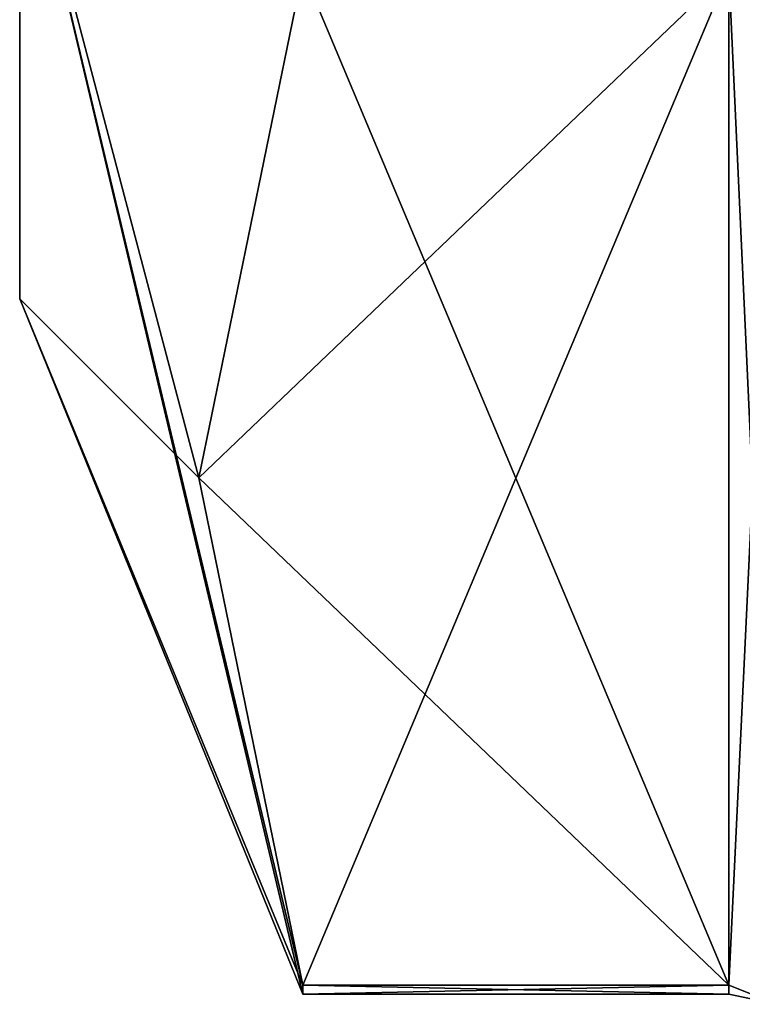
# Model space of a CAD drawing. Extents: x -23 to 700, y -1800 to 0.
# Tile 2 of 196: x -10.1 to -4.8, y -1789.67 to -1782.45. Entities that reach past the tile are written whole.
import ezdxf

# ---------------------------------------------------------------- set-up
doc = ezdxf.new("R2010")
doc.units = 0
doc.header["$LTSCALE"] = 21.316181
for name, color, linetype in [('1633', 7, 'CONTINUOUS'), ('1635', 7, 'CONTINUOUS'), ('1636', 7, 'CONTINUOUS'), ('1655', 7, 'CONTINUOUS'), ('1722', 7, 'CONTINUOUS'), ('1723', 7, 'CONTINUOUS'), ('1814', 7, 'CONTINUOUS'), ('1818', 7, 'CONTINUOUS')]:
    doc.layers.add(name, color=color, linetype=linetype)

msp = doc.modelspace()

# ---------------------------------------------------------------- linework, layer by layer
at = {"layer": '1633', "linetype": 'CONTINUOUS'}
for points in [[(-10.1, -1780.45), (-10.1, -1776.2371, -7.3107), (-10.1, -1784.5), (-10.1, -1780.45)], [(-10.1, -1784.5), (-10.1, -1776.2371, -7.3107), (-10.1, -1780.8388, -8.8388), (-10.1, -1784.5)], [(-10.1, -1780.8388, 8.8388), (-10.1, -1780.45), (-10.1, -1784.5), (-10.1, -1780.8388, 8.8388)]]:
    msp.add_3dface(points, dxfattribs=at)
at = {"layer": '1635', "linetype": 'CONTINUOUS'}
for points in [[(-8.0232, -1782.093, -14.4185), (-4.9, -1789.5332, -1.5315), (-8.7857, -1785.8131, -7.975), (-8.0232, -1782.093, -14.4185)], [(-4.9, -1782.093, -14.4185), (-4.9, -1789.5332, -1.5315), (-8.0232, -1782.093, -14.4185), (-4.9, -1782.093, -14.4185)], [(-8.7857, -1785.8131, -7.975), (-4.9, -1789.5332, -1.5315), (-8.0232, -1789.5332, -1.5315), (-8.7857, -1785.8131, -7.975)]]:
    msp.add_3dface(points, dxfattribs=at)
at = {"layer": '1636', "linetype": 'CONTINUOUS'}
for points in [[(-8.0232, -1789.5332, 1.5315), (-4.9, -1782.093, 14.4185), (-8.7857, -1785.8131, 7.975), (-8.0232, -1789.5332, 1.5315)], [(-8.7857, -1785.8131, 7.975), (-4.9, -1782.093, 14.4185), (-8.0232, -1782.093, 14.4185), (-8.7857, -1785.8131, 7.975)], [(-4.9, -1789.5332, 1.5315), (-4.9, -1782.093, 14.4185), (-8.0232, -1789.5332, 1.5315), (-4.9, -1789.5332, 1.5315)]]:
    msp.add_3dface(points, dxfattribs=at)
at = {"layer": '1655', "linetype": 'CONTINUOUS'}
for points in [[(-10.1, -1780.8388, 8.8388), (-10.1, -1784.5), (-8.7857, -1785.8131, 7.975), (-10.1, -1780.8388, 8.8388)], [(-10.1, -1780.8388, 8.8388), (-8.7857, -1785.8131, 7.975), (-8.0232, -1782.093, 14.4185), (-10.1, -1780.8388, 8.8388)], [(-10.1, -1784.5), (-10.1, -1780.8388, -8.8388), (-8.0232, -1789.6), (-10.1, -1784.5)], [(-10.1, -1780.8388, -8.8388), (-8.0232, -1782.093, -14.4185), (-8.7857, -1785.8131, -7.975), (-10.1, -1780.8388, -8.8388)], [(-10.1, -1780.8388, -8.8388), (-8.7857, -1785.8131, -7.975), (-8.0232, -1789.5332, -1.5315), (-10.1, -1780.8388, -8.8388)], [(-10.1, -1780.8388, -8.8388), (-8.0232, -1789.5332, -1.5315), (-8.0232, -1789.6), (-10.1, -1780.8388, -8.8388)], [(-10.1, -1784.5), (-8.0232, -1789.5332, 1.5315), (-8.7857, -1785.8131, 7.975), (-10.1, -1784.5)], [(-8.0232, -1789.5332, 1.5315), (-10.1, -1784.5), (-8.0232, -1789.6), (-8.0232, -1789.5332, 1.5315)]]:
    msp.add_3dface(points, dxfattribs=at)
at = {"layer": '1722', "linetype": 'CONTINUOUS'}
for points in [[(-4.9, -1789.5332, -1.5315), (-4.9, -1782.093, -14.4185), (-4.549, -1782.2017, -14.518), (-4.9, -1789.5332, -1.5315)], [(-4.549, -1789.6738, -1.5759), (-4.9, -1789.5332, -1.5315), (-4.549, -1782.2017, -14.518), (-4.549, -1789.6738, -1.5759)]]:
    msp.add_3dface(points, dxfattribs=at)
at = {"layer": '1723', "linetype": 'CONTINUOUS'}
for points in [[(-4.9, -1782.093, 14.4185), (-4.9, -1789.5332, 1.5315), (-4.549, -1789.6738, 1.5759), (-4.9, -1782.093, 14.4185)], [(-4.549, -1782.2017, 14.518), (-4.9, -1782.093, 14.4185), (-4.549, -1789.6738, 1.5759), (-4.549, -1782.2017, 14.518)]]:
    msp.add_3dface(points, dxfattribs=at)
at = {"layer": '1814', "linetype": 'CONTINUOUS'}
for points in [[(-8.0232, -1789.5332, -1.5315), (-4.9, -1789.5332, -1.5315), (-4.9, -1789.6, 0.0102), (-8.0232, -1789.5332, -1.5315)], [(-8.0232, -1789.6), (-8.0232, -1789.5332, -1.5315), (-4.9, -1789.6, 0.0102), (-8.0232, -1789.6)], [(-4.9, -1789.5332, 1.5315), (-8.0232, -1789.5332, 1.5315), (-8.0232, -1789.6), (-4.9, -1789.5332, 1.5315)], [(-4.9, -1789.5332, 1.5315), (-8.0232, -1789.6), (-4.9, -1789.6, 0.0102), (-4.9, -1789.5332, 1.5315)]]:
    msp.add_3dface(points, dxfattribs=at)
at = {"layer": '1818', "linetype": 'CONTINUOUS'}
for points in [[(-4.9, -1789.6, 0.0102), (-4.9, -1789.5332, -1.5315), (-4.549, -1789.6738, -1.5759), (-4.9, -1789.6, 0.0102)], [(-4.9, -1789.5332, 1.5315), (-4.9, -1789.6, 0.0102), (-4.549, -1789.6738, -1.5759), (-4.9, -1789.5332, 1.5315)], [(-4.549, -1789.6738, 1.5759), (-4.9, -1789.5332, 1.5315), (-4.549, -1789.6738, -1.5759), (-4.549, -1789.6738, 1.5759)]]:
    msp.add_3dface(points, dxfattribs=at)

doc.saveas('drawing.dxf')
